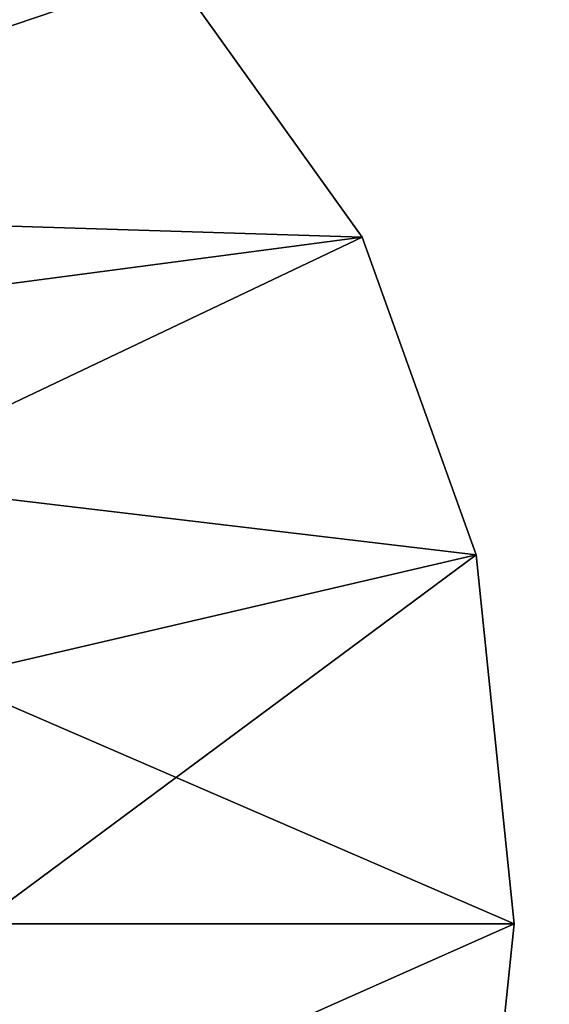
# Model space of a CAD drawing. Extents: x -5 to 2276, y 0 to 2500.
# Tile 34 of 106: x 809 to 814, y 406 to 415. Entities that reach past the tile are written whole.
import ezdxf

# ---------------------------------------------------------------- set-up
doc = ezdxf.new("R2010")
doc.units = 0
doc.header["$LTSCALE"] = 25.4
doc.layers.get('0').update_dxf_attribs({"linetype": 'CONTINUOUS'})
for name, color, linetype in [('IFCBUILDING', 32, 'CONTINUOUS'), ('IFCBUILDINGSTOREY', 34, 'CONTINUOUS'), ('IFCSITE', 32, 'CONTINUOUS'), ('IFCSLAB', 22, 'CONTINUOUS'), ('IFCWALL', 190, 'CONTINUOUS')]:
    doc.layers.add(name, color=color, linetype=linetype)

# ---------------------------------------------------------------- blocks, each defined once
blk = doc.blocks.new('GRUPUJ_1')
at = {"layer": 'IFCWALL'}
mesh = blk.add_polyface(dxfattribs=at)
corners = [(0, 0, 2300), (25, 25, 2300), (0, 2276.05, 2300), (175, 0, 2300), (25, 2251.05, 2300), (175, 25, 2300), (2500, 2151.05, 2300), (2475, 2251.05, 2300), (2475, 2151.05, 2300), (2500, 2276.05, 2300), (1245.07, 2251.05, 2300)]
mesh.append_faces([[corners[k] for k in face] for face in [(1, 3, 5), (6, 7, 8)]], dxfattribs={"vtx0": -1})
mesh.append_faces([[corners[k] for k in face] for face in [(0, 1, 2), (9, 7, 6)]], dxfattribs={"vtx0": -1, "vtx1": -1})
mesh.append_faces([[corners[k] for k in face] for face in [(1, 0, 3), (2, 1, 4), (4, 9, 2), (9, 4, 10), (9, 10, 7)]], dxfattribs={"vtx0": -1, "vtx2": -1})
mesh = blk.add_polyface(dxfattribs=at)
corners = [(2500, 0, 800), (175, 25, 800), (175, 0, 800), (2475, 25, 800), (2475, 2151.05, 800), (2500, 2151.05, 800)]
mesh.append_faces([[corners[k] for k in face] for face in [(0, 1, 2), (4, 0, 5)]], dxfattribs={"vtx0": -1})
mesh.append_faces([[corners[k] for k in face] for face in [(1, 0, 3), (3, 0, 4)]], dxfattribs={"vtx0": -1, "vtx1": -1})
blk = doc.blocks.new('GRUPUJ_7')
at = {"layer": 'IFCWALL'}
mesh = blk.add_polyface(dxfattribs=at)
corners = [(0, 0, 1500), (125, 100, 1500), (125, 2151.05, 1500), (150, 0, 1500), (150, 100, 1500), (2450, 2126.05, 1500), (2375, 2151.05, 1500), (2375, 2126.05, 1500), (0, 2226.05, 1500), (1220.07, 2226.05, 1500), (1220.07, 2151.05, 1500), (2450, 2226.05, 1500)]
mesh.append_faces([[corners[k] for k in face] for face in [(1, 3, 4), (5, 6, 7)]], dxfattribs={"vtx0": -1})
mesh.append_faces([[corners[k] for k in face] for face in [(8, 2, 9), (9, 6, 11), (11, 6, 5)]], dxfattribs={"vtx0": -1, "vtx1": -1})
mesh.append_faces([[corners[k] for k in face] for face in [(0, 1, 2), (1, 0, 3), (2, 8, 0), (9, 2, 10), (9, 10, 6)]], dxfattribs={"vtx0": -1, "vtx2": -1})
mesh = blk.add_polyface(dxfattribs=at)
corners = [(2450, 0), (150, 100), (150, 0), (2375, 100), (2375, 2126.05), (2450, 2126.05)]
mesh.append_faces([[corners[k] for k in face] for face in [(0, 1, 2), (4, 0, 5)]], dxfattribs={"vtx0": -1})
mesh.append_faces([[corners[k] for k in face] for face in [(1, 0, 3), (3, 0, 4)]], dxfattribs={"vtx0": -1, "vtx1": -1})
blk = doc.blocks.new('GRUPUJ_9')
at = {"layer": 'IFCWALL'}
mesh = blk.add_polyface(dxfattribs=at)
corners = [(0, 2051.05, 1500), (25, 2026.05, 1500), (1095.07, 2051.05, 1500), (0, 0, 1500), (25, 0, 1500), (2250, 2026.05, 1500), (2250, 2051.05, 1500)]
mesh.append_faces([[corners[k] for k in face] for face in [(1, 3, 4), (2, 5, 6)]], dxfattribs={"vtx0": -1})
mesh.append_faces([[corners[k] for k in face] for face in [(0, 1, 2)]], dxfattribs={"vtx0": -1, "vtx1": -1})
mesh.append_faces([[corners[k] for k in face] for face in [(1, 0, 3), (2, 1, 5)]], dxfattribs={"vtx0": -1, "vtx2": -1})
mesh = blk.add_polyface(dxfattribs=at)
corners = [(2250, 0), (25, 25), (25, 0), (2225, 25), (2225, 2026.05), (2250, 2026.05)]
mesh.append_faces([[corners[k] for k in face] for face in [(0, 1, 2), (4, 0, 5)]], dxfattribs={"vtx0": -1})
mesh.append_faces([[corners[k] for k in face] for face in [(1, 0, 3), (3, 0, 4)]], dxfattribs={"vtx0": -1, "vtx1": -1})
blk = doc.blocks.new('_CIANY')
at = {"layer": 'IFCWALL'}
for name, p in [('GRUPUJ_1', (0, 0)), ('GRUPUJ_7', (25, 25, 800)), ('GRUPUJ_9', (150, 125, 800))]:
    blk.add_blockref(name, p, dxfattribs=at)
mesh = blk.add_polyface(dxfattribs=at)
corners = [(0, 2276.05), (175, 2151.05), (175, 891.05), (1245.07, 2276.05), (175, 1251.05), (875, 2151.05), (1245.07, 2151.05), (1295.07, 2276.05), (1295.07, 2151.05), (2195.07, 2276.05), (1575, 2151.05), (2195.07, 2151.05), (2245.07, 2276.05), (2245.07, 2151.05), (2500, 2276.05), (2375, 2151.05), (2375, 651.05), (2375, 150), (0, 0), (175, 150), (2500, 0)]
mesh.append_faces([[corners[k] for k in face] for face in [(2, 1, 4)]], dxfattribs={"vtx0": -1})
mesh.append_faces([[corners[k] for k in face] for face in [(1, 3, 5), (5, 3, 6), (6, 7, 8), (8, 9, 10), (10, 9, 11), (11, 12, 13), (13, 14, 15), (15, 14, 16), (16, 14, 17), (18, 19, 20), (19, 0, 2), (20, 17, 14)]], dxfattribs={"vtx0": -1, "vtx1": -1})
mesh.append_faces([[corners[k] for k in face] for face in [(0, 1, 2)]], dxfattribs={"vtx0": -1, "vtx1": -1, "vtx2": -1})
mesh.append_faces([[corners[k] for k in face] for face in [(1, 0, 3), (6, 3, 7), (8, 7, 9), (11, 9, 12), (13, 12, 14), (19, 18, 0), (20, 19, 17)]], dxfattribs={"vtx0": -1, "vtx2": -1})
blk = doc.blocks.new('POD_OGA')
at = {"layer": 'IFCSLAB'}
mesh = blk.add_polyface(dxfattribs=at)
corners = [(1400, 2001.05), (1120.07, 1996.05), (1120.07, 2001.05), (0, 2001.05), (1400, 1101.05), (0, 1101.05), (1070.07, 1996.05), (1070.07, 2001.05)]
mesh.append_faces([[corners[k] for k in face] for face in [(0, 1, 2), (3, 4, 5), (6, 3, 7)]], dxfattribs={"vtx0": -1})
mesh.append_faces([[corners[k] for k in face] for face in [(4, 1, 0)]], dxfattribs={"vtx0": -1, "vtx1": -1})
mesh.append_faces([[corners[k] for k in face] for face in [(4, 3, 6)]], dxfattribs={"vtx0": -1, "vtx1": -1, "vtx2": -1})
mesh.append_faces([[corners[k] for k in face] for face in [(4, 6, 1)]], dxfattribs={"vtx0": -1, "vtx2": -1})
blk = doc.blocks.new('700-_MINIMALNA_D')
for p, q in [((185.702, 529.35), (185.702, 529.35, 2)), ((185.702, 529.35), (185.702, 529.35, 2)), ((176.086, 525.893), (176.086, 525.893, 2)), ((176.086, 525.893), (176.086, 525.893, 2)), ((164.916, 524.741), (164.916, 524.741, 2)), ((164.916, 524.741), (164.916, 524.741, 2))]:
    blk.add_line(p, q)
for points in [[(211.725, 601.052, 0), (211.009, 582.647, 0), (208.861, 566.867, 0), (205.281, 553.711, 0), (200.269, 543.179, 0), (193.763, 535.113, 0), (185.702, 529.35, 0), (176.086, 525.893, 0), (164.916, 524.741, 0), (153.625, 525.915, 0), (143.945, 529.436, 0), (135.875, 535.306, 0), (129.415, 543.524, 0), (124.467, 554.15, 0), (120.933, 567.248, 0), (118.813, 582.816, 0), (118.106, 600.856, 0)], [(211.725, 601.052, 2), (211.009, 582.647, 2), (208.861, 566.867, 2), (205.281, 553.711, 2), (200.269, 543.179, 2), (193.763, 535.113, 2), (185.702, 529.35, 2), (176.086, 525.893, 2), (164.916, 524.741, 2), (153.625, 525.915, 2), (143.945, 529.436, 2), (135.875, 535.306, 2), (129.415, 543.524, 2), (124.467, 554.15, 2), (120.933, 567.248, 2), (118.813, 582.816, 2), (118.106, 600.856, 2)], [(211.725, 601.052, 0), (211.009, 582.647, 0), (208.861, 566.867, 0), (205.281, 553.711, 0), (200.269, 543.179, 0), (193.763, 535.113, 0), (185.702, 529.35, 0), (176.086, 525.893, 0), (164.916, 524.741, 0), (153.625, 525.915, 0), (143.945, 529.436, 0), (135.875, 535.306, 0), (129.415, 543.524, 0), (124.467, 554.15, 0), (120.933, 567.248, 0), (118.813, 582.816, 0), (118.106, 600.856, 0)], [(211.725, 601.052, 2), (211.009, 582.647, 2), (208.861, 566.867, 2), (205.281, 553.711, 2), (200.269, 543.179, 2), (193.763, 535.113, 2), (185.702, 529.35, 2), (176.086, 525.893, 2), (164.916, 524.741, 2), (153.625, 525.915, 2), (143.945, 529.436, 2), (135.875, 535.306, 2), (129.415, 543.524, 2), (124.467, 554.15, 2), (120.933, 567.248, 2), (118.813, 582.816, 2), (118.106, 600.856, 2)], [(211.725, 601.052, 0), (211.009, 582.647, 0), (208.861, 566.867, 0), (205.281, 553.711, 0), (200.269, 543.179, 0), (193.763, 535.113, 0), (185.702, 529.35, 0), (176.086, 525.893, 0), (164.916, 524.741, 0), (153.625, 525.915, 0), (143.945, 529.436, 0), (135.875, 535.306, 0), (129.415, 543.524, 0), (124.467, 554.15, 0), (120.933, 567.248, 0), (118.813, 582.816, 0), (118.106, 600.856, 0)], [(211.725, 601.052, 2), (211.009, 582.647, 2), (208.861, 566.867, 2), (205.281, 553.711, 2), (200.269, 543.179, 2), (193.763, 535.113, 2), (185.702, 529.35, 2), (176.086, 525.893, 2), (164.916, 524.741, 2), (153.625, 525.915, 2), (143.945, 529.436, 2), (135.875, 535.306, 2), (129.415, 543.524, 2), (124.467, 554.15, 2), (120.933, 567.248, 2), (118.813, 582.816, 2), (118.106, 600.856, 2)], [(211.725, 601.052, 0), (211.009, 582.647, 0), (208.861, 566.867, 0), (205.281, 553.711, 0), (200.269, 543.179, 0), (193.763, 535.113, 0), (185.702, 529.35, 0), (176.086, 525.893, 0), (164.916, 524.741, 0), (153.625, 525.915, 0), (143.945, 529.436, 0), (135.875, 535.306, 0), (129.415, 543.524, 0), (124.467, 554.15, 0), (120.933, 567.248, 0), (118.813, 582.816, 0), (118.106, 600.856, 0)], [(211.725, 601.052, 2), (211.009, 582.647, 2), (208.861, 566.867, 2), (205.281, 553.711, 2), (200.269, 543.179, 2), (193.763, 535.113, 2), (185.702, 529.35, 2), (176.086, 525.893, 2), (164.916, 524.741, 2), (153.625, 525.915, 2), (143.945, 529.436, 2), (135.875, 535.306, 2), (129.415, 543.524, 2), (124.467, 554.15, 2), (120.933, 567.248, 2), (118.813, 582.816, 2), (118.106, 600.856, 2)], [(211.725, 601.052, 0), (211.009, 582.647, 0), (208.861, 566.867, 0), (205.281, 553.711, 0), (200.269, 543.179, 0), (193.763, 535.113, 0), (185.702, 529.35, 0), (176.086, 525.893, 0), (164.916, 524.741, 0), (153.625, 525.915, 0), (143.945, 529.436, 0), (135.875, 535.306, 0), (129.415, 543.524, 0), (124.467, 554.15, 0), (120.933, 567.248, 0), (118.813, 582.816, 0), (118.106, 600.856, 0)], [(211.725, 601.052, 2), (211.009, 582.647, 2), (208.861, 566.867, 2), (205.281, 553.711, 2), (200.269, 543.179, 2), (193.763, 535.113, 2), (185.702, 529.35, 2), (176.086, 525.893, 2), (164.916, 524.741, 2), (153.625, 525.915, 2), (143.945, 529.436, 2), (135.875, 535.306, 2), (129.415, 543.524, 2), (124.467, 554.15, 2), (120.933, 567.248, 2), (118.813, 582.816, 2), (118.106, 600.856, 2)], [(211.725, 601.052, 0), (211.009, 582.647, 0), (208.861, 566.867, 0), (205.281, 553.711, 0), (200.269, 543.179, 0), (193.763, 535.113, 0), (185.702, 529.35, 0), (176.086, 525.893, 0), (164.916, 524.741, 0), (153.625, 525.915, 0), (143.945, 529.436, 0), (135.875, 535.306, 0), (129.415, 543.524, 0), (124.467, 554.15, 0), (120.933, 567.248, 0), (118.813, 582.816, 0), (118.106, 600.856, 0)], [(211.725, 601.052, 2), (211.009, 582.647, 2), (208.861, 566.867, 2), (205.281, 553.711, 2), (200.269, 543.179, 2), (193.763, 535.113, 2), (185.702, 529.35, 2), (176.086, 525.893, 2), (164.916, 524.741, 2), (153.625, 525.915, 2), (143.945, 529.436, 2), (135.875, 535.306, 2), (129.415, 543.524, 2), (124.467, 554.15, 2), (120.933, 567.248, 2), (118.813, 582.816, 2), (118.106, 600.856, 2)], [(211.725, 601.052, 0), (211.009, 582.647, 0), (208.861, 566.867, 0), (205.281, 553.711, 0), (200.269, 543.179, 0), (193.763, 535.113, 0), (185.702, 529.35, 0), (176.086, 525.893, 0), (164.916, 524.741, 0), (153.625, 525.915, 0), (143.945, 529.436, 0), (135.875, 535.306, 0), (129.415, 543.524, 0), (124.467, 554.15, 0), (120.933, 567.248, 0), (118.813, 582.816, 0), (118.106, 600.856, 0)], [(211.725, 601.052, 2), (211.009, 582.647, 2), (208.861, 566.867, 2), (205.281, 553.711, 2), (200.269, 543.179, 2), (193.763, 535.113, 2), (185.702, 529.35, 2), (176.086, 525.893, 2), (164.916, 524.741, 2), (153.625, 525.915, 2), (143.945, 529.436, 2), (135.875, 535.306, 2), (129.415, 543.524, 2), (124.467, 554.15, 2), (120.933, 567.248, 2), (118.813, 582.816, 2), (118.106, 600.856, 2)], [(211.725, 601.052, 0), (211.009, 582.647, 0), (208.861, 566.867, 0), (205.281, 553.711, 0), (200.269, 543.179, 0), (193.763, 535.113, 0), (185.702, 529.35, 0), (176.086, 525.893, 0), (164.916, 524.741, 0), (153.625, 525.915, 0), (143.945, 529.436, 0), (135.875, 535.306, 0), (129.415, 543.524, 0), (124.467, 554.15, 0), (120.933, 567.248, 0), (118.813, 582.816, 0), (118.106, 600.856, 0)], [(211.725, 601.052, 2), (211.009, 582.647, 2), (208.861, 566.867, 2), (205.281, 553.711, 2), (200.269, 543.179, 2), (193.763, 535.113, 2), (185.702, 529.35, 2), (176.086, 525.893, 2), (164.916, 524.741, 2), (153.625, 525.915, 2), (143.945, 529.436, 2), (135.875, 535.306, 2), (129.415, 543.524, 2), (124.467, 554.15, 2), (120.933, 567.248, 2), (118.813, 582.816, 2), (118.106, 600.856, 2)], [(211.725, 601.052, 0), (211.009, 582.647, 0), (208.861, 566.867, 0), (205.281, 553.711, 0), (200.269, 543.179, 0), (193.763, 535.113, 0), (185.702, 529.35, 0), (176.086, 525.893, 0), (164.916, 524.741, 0), (153.625, 525.915, 0), (143.945, 529.436, 0), (135.875, 535.306, 0), (129.415, 543.524, 0), (124.467, 554.15, 0), (120.933, 567.248, 0), (118.813, 582.816, 0), (118.106, 600.856, 0)], [(211.725, 601.052, 2), (211.009, 582.647, 2), (208.861, 566.867, 2), (205.281, 553.711, 2), (200.269, 543.179, 2), (193.763, 535.113, 2), (185.702, 529.35, 2), (176.086, 525.893, 2), (164.916, 524.741, 2), (153.625, 525.915, 2), (143.945, 529.436, 2), (135.875, 535.306, 2), (129.415, 543.524, 2), (124.467, 554.15, 2), (120.933, 567.248, 2), (118.813, 582.816, 2), (118.106, 600.856, 2)], [(211.725, 601.052, 0), (211.009, 582.647, 0), (208.861, 566.867, 0), (205.281, 553.711, 0), (200.269, 543.179, 0), (193.763, 535.113, 0), (185.702, 529.35, 0), (176.086, 525.893, 0), (164.916, 524.741, 0), (153.625, 525.915, 0), (143.945, 529.436, 0), (135.875, 535.306, 0), (129.415, 543.524, 0), (124.467, 554.15, 0), (120.933, 567.248, 0), (118.813, 582.816, 0), (118.106, 600.856, 0)], [(211.725, 601.052, 2), (211.009, 582.647, 2), (208.861, 566.867, 2), (205.281, 553.711, 2), (200.269, 543.179, 2), (193.763, 535.113, 2), (185.702, 529.35, 2), (176.086, 525.893, 2), (164.916, 524.741, 2), (153.625, 525.915, 2), (143.945, 529.436, 2), (135.875, 535.306, 2), (129.415, 543.524, 2), (124.467, 554.15, 2), (120.933, 567.248, 2), (118.813, 582.816, 2), (118.106, 600.856, 2)], [(211.725, 601.052, 0), (211.009, 582.647, 0), (208.861, 566.867, 0), (205.281, 553.711, 0), (200.269, 543.179, 0), (193.763, 535.113, 0), (185.702, 529.35, 0), (176.086, 525.893, 0), (164.916, 524.741, 0), (153.625, 525.915, 0), (143.945, 529.436, 0), (135.875, 535.306, 0), (129.415, 543.524, 0), (124.467, 554.15, 0), (120.933, 567.248, 0), (118.813, 582.816, 0), (118.106, 600.856, 0)], [(211.725, 601.052, 2), (211.009, 582.647, 2), (208.861, 566.867, 2), (205.281, 553.711, 2), (200.269, 543.179, 2), (193.763, 535.113, 2), (185.702, 529.35, 2), (176.086, 525.893, 2), (164.916, 524.741, 2), (153.625, 525.915, 2), (143.945, 529.436, 2), (135.875, 535.306, 2), (129.415, 543.524, 2), (124.467, 554.15, 2), (120.933, 567.248, 2), (118.813, 582.816, 2), (118.106, 600.856, 2)], [(211.725, 601.052, 0), (211.009, 582.647, 0), (208.861, 566.867, 0), (205.281, 553.711, 0), (200.269, 543.179, 0), (193.763, 535.113, 0), (185.702, 529.35, 0), (176.086, 525.893, 0), (164.916, 524.741, 0), (153.625, 525.915, 0), (143.945, 529.436, 0), (135.875, 535.306, 0), (129.415, 543.524, 0), (124.467, 554.15, 0), (120.933, 567.248, 0), (118.813, 582.816, 0), (118.106, 600.856, 0)], [(211.725, 601.052, 2), (211.009, 582.647, 2), (208.861, 566.867, 2), (205.281, 553.711, 2), (200.269, 543.179, 2), (193.763, 535.113, 2), (185.702, 529.35, 2), (176.086, 525.893, 2), (164.916, 524.741, 2), (153.625, 525.915, 2), (143.945, 529.436, 2), (135.875, 535.306, 2), (129.415, 543.524, 2), (124.467, 554.15, 2), (120.933, 567.248, 2), (118.813, 582.816, 2), (118.106, 600.856, 2)], [(211.725, 601.052, 0), (211.009, 582.647, 0), (208.861, 566.867, 0), (205.281, 553.711, 0), (200.269, 543.179, 0), (193.763, 535.113, 0), (185.702, 529.35, 0), (176.086, 525.893, 0), (164.916, 524.741, 0), (153.625, 525.915, 0), (143.945, 529.436, 0), (135.875, 535.306, 0), (129.415, 543.524, 0), (124.467, 554.15, 0), (120.933, 567.248, 0), (118.813, 582.816, 0), (118.106, 600.856, 0)], [(211.725, 601.052, 2), (211.009, 582.647, 2), (208.861, 566.867, 2), (205.281, 553.711, 2), (200.269, 543.179, 2), (193.763, 535.113, 2), (185.702, 529.35, 2), (176.086, 525.893, 2), (164.916, 524.741, 2), (153.625, 525.915, 2), (143.945, 529.436, 2), (135.875, 535.306, 2), (129.415, 543.524, 2), (124.467, 554.15, 2), (120.933, 567.248, 2), (118.813, 582.816, 2), (118.106, 600.856, 2)], [(211.725, 601.052, 0), (211.009, 582.647, 0), (208.861, 566.867, 0), (205.281, 553.711, 0), (200.269, 543.179, 0), (193.763, 535.113, 0), (185.702, 529.35, 0), (176.086, 525.893, 0), (164.916, 524.741, 0), (153.625, 525.915, 0), (143.945, 529.436, 0), (135.875, 535.306, 0), (129.415, 543.524, 0), (124.467, 554.15, 0), (120.933, 567.248, 0), (118.813, 582.816, 0), (118.106, 600.856, 0)], [(211.725, 601.052, 2), (211.009, 582.647, 2), (208.861, 566.867, 2), (205.281, 553.711, 2), (200.269, 543.179, 2), (193.763, 535.113, 2), (185.702, 529.35, 2), (176.086, 525.893, 2), (164.916, 524.741, 2), (153.625, 525.915, 2), (143.945, 529.436, 2), (135.875, 535.306, 2), (129.415, 543.524, 2), (124.467, 554.15, 2), (120.933, 567.248, 2), (118.813, 582.816, 2), (118.106, 600.856, 2)], [(211.725, 601.052, 0), (211.009, 582.647, 0), (208.861, 566.867, 0), (205.281, 553.711, 0), (200.269, 543.179, 0), (193.763, 535.113, 0), (185.702, 529.35, 0), (176.086, 525.893, 0), (164.916, 524.741, 0), (153.625, 525.915, 0), (143.945, 529.436, 0), (135.875, 535.306, 0), (129.415, 543.524, 0), (124.467, 554.15, 0), (120.933, 567.248, 0), (118.813, 582.816, 0), (118.106, 600.856, 0)], [(211.725, 601.052, 2), (211.009, 582.647, 2), (208.861, 566.867, 2), (205.281, 553.711, 2), (200.269, 543.179, 2), (193.763, 535.113, 2), (185.702, 529.35, 2), (176.086, 525.893, 2), (164.916, 524.741, 2), (153.625, 525.915, 2), (143.945, 529.436, 2), (135.875, 535.306, 2), (129.415, 543.524, 2), (124.467, 554.15, 2), (120.933, 567.248, 2), (118.813, 582.816, 2), (118.106, 600.856, 2)], [(211.725, 601.052, 0), (211.009, 582.647, 0), (208.861, 566.867, 0), (205.281, 553.711, 0), (200.269, 543.179, 0), (193.763, 535.113, 0), (185.702, 529.35, 0), (176.086, 525.893, 0), (164.916, 524.741, 0), (153.625, 525.915, 0), (143.945, 529.436, 0), (135.875, 535.306, 0), (129.415, 543.524, 0), (124.467, 554.15, 0), (120.933, 567.248, 0), (118.813, 582.816, 0), (118.106, 600.856, 0)], [(211.725, 601.052, 2), (211.009, 582.647, 2), (208.861, 566.867, 2), (205.281, 553.711, 2), (200.269, 543.179, 2), (193.763, 535.113, 2), (185.702, 529.35, 2), (176.086, 525.893, 2), (164.916, 524.741, 2), (153.625, 525.915, 2), (143.945, 529.436, 2), (135.875, 535.306, 2), (129.415, 543.524, 2), (124.467, 554.15, 2), (120.933, 567.248, 2), (118.813, 582.816, 2), (118.106, 600.856, 2)], [(211.725, 601.052, 0), (211.009, 582.647, 0), (208.861, 566.867, 0), (205.281, 553.711, 0), (200.269, 543.179, 0), (193.763, 535.113, 0), (185.702, 529.35, 0), (176.086, 525.893, 0), (164.916, 524.741, 0), (153.625, 525.915, 0), (143.945, 529.436, 0), (135.875, 535.306, 0), (129.415, 543.524, 0), (124.467, 554.15, 0), (120.933, 567.248, 0), (118.813, 582.816, 0), (118.106, 600.856, 0)], [(211.725, 601.052, 2), (211.009, 582.647, 2), (208.861, 566.867, 2), (205.281, 553.711, 2), (200.269, 543.179, 2), (193.763, 535.113, 2), (185.702, 529.35, 2), (176.086, 525.893, 2), (164.916, 524.741, 2), (153.625, 525.915, 2), (143.945, 529.436, 2), (135.875, 535.306, 2), (129.415, 543.524, 2), (124.467, 554.15, 2), (120.933, 567.248, 2), (118.813, 582.816, 2), (118.106, 600.856, 2)], [(211.725, 601.052, 0), (211.009, 582.647, 0), (208.861, 566.867, 0), (205.281, 553.711, 0), (200.269, 543.179, 0), (193.763, 535.113, 0), (185.702, 529.35, 0), (176.086, 525.893, 0), (164.916, 524.741, 0), (153.625, 525.915, 0), (143.945, 529.436, 0), (135.875, 535.306, 0), (129.415, 543.524, 0), (124.467, 554.15, 0), (120.933, 567.248, 0), (118.813, 582.816, 0), (118.106, 600.856, 0)], [(211.725, 601.052, 2), (211.009, 582.647, 2), (208.861, 566.867, 2), (205.281, 553.711, 2), (200.269, 543.179, 2), (193.763, 535.113, 2), (185.702, 529.35, 2), (176.086, 525.893, 2), (164.916, 524.741, 2), (153.625, 525.915, 2), (143.945, 529.436, 2), (135.875, 535.306, 2), (129.415, 543.524, 2), (124.467, 554.15, 2), (120.933, 567.248, 2), (118.813, 582.816, 2), (118.106, 600.856, 2)], [(211.725, 601.052, 0), (211.009, 582.647, 0), (208.861, 566.867, 0), (205.281, 553.711, 0), (200.269, 543.179, 0), (193.763, 535.113, 0), (185.702, 529.35, 0), (176.086, 525.893, 0), (164.916, 524.741, 0), (153.625, 525.915, 0), (143.945, 529.436, 0), (135.875, 535.306, 0), (129.415, 543.524, 0), (124.467, 554.15, 0), (120.933, 567.248, 0), (118.813, 582.816, 0), (118.106, 600.856, 0)], [(211.725, 601.052, 2), (211.009, 582.647, 2), (208.861, 566.867, 2), (205.281, 553.711, 2), (200.269, 543.179, 2), (193.763, 535.113, 2), (185.702, 529.35, 2), (176.086, 525.893, 2), (164.916, 524.741, 2), (153.625, 525.915, 2), (143.945, 529.436, 2), (135.875, 535.306, 2), (129.415, 543.524, 2), (124.467, 554.15, 2), (120.933, 567.248, 2), (118.813, 582.816, 2), (118.106, 600.856, 2)], [(211.725, 601.052, 0), (211.009, 582.647, 0), (208.861, 566.867, 0), (205.281, 553.711, 0), (200.269, 543.179, 0), (193.763, 535.113, 0), (185.702, 529.35, 0), (176.086, 525.893, 0), (164.916, 524.741, 0), (153.625, 525.915, 0), (143.945, 529.436, 0), (135.875, 535.306, 0), (129.415, 543.524, 0), (124.467, 554.15, 0), (120.933, 567.248, 0), (118.813, 582.816, 0), (118.106, 600.856, 0)], [(211.725, 601.052, 2), (211.009, 582.647, 2), (208.861, 566.867, 2), (205.281, 553.711, 2), (200.269, 543.179, 2), (193.763, 535.113, 2), (185.702, 529.35, 2), (176.086, 525.893, 2), (164.916, 524.741, 2), (153.625, 525.915, 2), (143.945, 529.436, 2), (135.875, 535.306, 2), (129.415, 543.524, 2), (124.467, 554.15, 2), (120.933, 567.248, 2), (118.813, 582.816, 2), (118.106, 600.856, 2)], [(211.725, 601.052, 0), (211.009, 582.647, 0), (208.861, 566.867, 0), (205.281, 553.711, 0), (200.269, 543.179, 0), (193.763, 535.113, 0), (185.702, 529.35, 0), (176.086, 525.893, 0), (164.916, 524.741, 0), (153.625, 525.915, 0), (143.945, 529.436, 0), (135.875, 535.306, 0), (129.415, 543.524, 0), (124.467, 554.15, 0), (120.933, 567.248, 0), (118.813, 582.816, 0), (118.106, 600.856, 0)], [(211.725, 601.052, 2), (211.009, 582.647, 2), (208.861, 566.867, 2), (205.281, 553.711, 2), (200.269, 543.179, 2), (193.763, 535.113, 2), (185.702, 529.35, 2), (176.086, 525.893, 2), (164.916, 524.741, 2), (153.625, 525.915, 2), (143.945, 529.436, 2), (135.875, 535.306, 2), (129.415, 543.524, 2), (124.467, 554.15, 2), (120.933, 567.248, 2), (118.813, 582.816, 2), (118.106, 600.856, 2)], [(211.725, 601.052, 0), (211.009, 582.647, 0), (208.861, 566.867, 0), (205.281, 553.711, 0), (200.269, 543.179, 0), (193.763, 535.113, 0), (185.702, 529.35, 0), (176.086, 525.893, 0), (164.916, 524.741, 0), (153.625, 525.915, 0), (143.945, 529.436, 0), (135.875, 535.306, 0), (129.415, 543.524, 0), (124.467, 554.15, 0), (120.933, 567.248, 0), (118.813, 582.816, 0), (118.106, 600.856, 0)], [(211.725, 601.052, 2), (211.009, 582.647, 2), (208.861, 566.867, 2), (205.281, 553.711, 2), (200.269, 543.179, 2), (193.763, 535.113, 2), (185.702, 529.35, 2), (176.086, 525.893, 2), (164.916, 524.741, 2), (153.625, 525.915, 2), (143.945, 529.436, 2), (135.875, 535.306, 2), (129.415, 543.524, 2), (124.467, 554.15, 2), (120.933, 567.248, 2), (118.813, 582.816, 2), (118.106, 600.856, 2)], [(211.725, 601.052, 0), (211.009, 582.647, 0), (208.861, 566.867, 0), (205.281, 553.711, 0), (200.269, 543.179, 0), (193.763, 535.113, 0), (185.702, 529.35, 0), (176.086, 525.893, 0), (164.916, 524.741, 0), (153.625, 525.915, 0), (143.945, 529.436, 0), (135.875, 535.306, 0), (129.415, 543.524, 0), (124.467, 554.15, 0), (120.933, 567.248, 0), (118.813, 582.816, 0), (118.106, 600.856, 0)], [(211.725, 601.052, 2), (211.009, 582.647, 2), (208.861, 566.867, 2), (205.281, 553.711, 2), (200.269, 543.179, 2), (193.763, 535.113, 2), (185.702, 529.35, 2), (176.086, 525.893, 2), (164.916, 524.741, 2), (153.625, 525.915, 2), (143.945, 529.436, 2), (135.875, 535.306, 2), (129.415, 543.524, 2), (124.467, 554.15, 2), (120.933, 567.248, 2), (118.813, 582.816, 2), (118.106, 600.856, 2)], [(211.725, 601.052, 0), (211.009, 582.647, 0), (208.861, 566.867, 0), (205.281, 553.711, 0), (200.269, 543.179, 0), (193.763, 535.113, 0), (185.702, 529.35, 0), (176.086, 525.893, 0), (164.916, 524.741, 0), (153.625, 525.915, 0), (143.945, 529.436, 0), (135.875, 535.306, 0), (129.415, 543.524, 0), (124.467, 554.15, 0), (120.933, 567.248, 0), (118.813, 582.816, 0), (118.106, 600.856, 0)], [(211.725, 601.052, 2), (211.009, 582.647, 2), (208.861, 566.867, 2), (205.281, 553.711, 2), (200.269, 543.179, 2), (193.763, 535.113, 2), (185.702, 529.35, 2), (176.086, 525.893, 2), (164.916, 524.741, 2), (153.625, 525.915, 2), (143.945, 529.436, 2), (135.875, 535.306, 2), (129.415, 543.524, 2), (124.467, 554.15, 2), (120.933, 567.248, 2), (118.813, 582.816, 2), (118.106, 600.856, 2)], [(211.725, 601.052, 0), (211.009, 582.647, 0), (208.861, 566.867, 0), (205.281, 553.711, 0), (200.269, 543.179, 0), (193.763, 535.113, 0), (185.702, 529.35, 0), (176.086, 525.893, 0), (164.916, 524.741, 0), (153.625, 525.915, 0), (143.945, 529.436, 0), (135.875, 535.306, 0), (129.415, 543.524, 0), (124.467, 554.15, 0), (120.933, 567.248, 0), (118.813, 582.816, 0), (118.106, 600.856, 0)], [(211.725, 601.052, 2), (211.009, 582.647, 2), (208.861, 566.867, 2), (205.281, 553.711, 2), (200.269, 543.179, 2), (193.763, 535.113, 2), (185.702, 529.35, 2), (176.086, 525.893, 2), (164.916, 524.741, 2), (153.625, 525.915, 2), (143.945, 529.436, 2), (135.875, 535.306, 2), (129.415, 543.524, 2), (124.467, 554.15, 2), (120.933, 567.248, 2), (118.813, 582.816, 2), (118.106, 600.856, 2)], [(211.725, 601.052, 0), (211.009, 582.647, 0), (208.861, 566.867, 0), (205.281, 553.711, 0), (200.269, 543.179, 0), (193.763, 535.113, 0), (185.702, 529.35, 0), (176.086, 525.893, 0), (164.916, 524.741, 0), (153.625, 525.915, 0), (143.945, 529.436, 0), (135.875, 535.306, 0), (129.415, 543.524, 0), (124.467, 554.15, 0), (120.933, 567.248, 0), (118.813, 582.816, 0), (118.106, 600.856, 0)], [(211.725, 601.052, 2), (211.009, 582.647, 2), (208.861, 566.867, 2), (205.281, 553.711, 2), (200.269, 543.179, 2), (193.763, 535.113, 2), (185.702, 529.35, 2), (176.086, 525.893, 2), (164.916, 524.741, 2), (153.625, 525.915, 2), (143.945, 529.436, 2), (135.875, 535.306, 2), (129.415, 543.524, 2), (124.467, 554.15, 2), (120.933, 567.248, 2), (118.813, 582.816, 2), (118.106, 600.856, 2)], [(211.725, 601.052, 0), (211.009, 582.647, 0), (208.861, 566.867, 0), (205.281, 553.711, 0), (200.269, 543.179, 0), (193.763, 535.113, 0), (185.702, 529.35, 0), (176.086, 525.893, 0), (164.916, 524.741, 0), (153.625, 525.915, 0), (143.945, 529.436, 0), (135.875, 535.306, 0), (129.415, 543.524, 0), (124.467, 554.15, 0), (120.933, 567.248, 0), (118.813, 582.816, 0), (118.106, 600.856, 0)], [(211.725, 601.052, 2), (211.009, 582.647, 2), (208.861, 566.867, 2), (205.281, 553.711, 2), (200.269, 543.179, 2), (193.763, 535.113, 2), (185.702, 529.35, 2), (176.086, 525.893, 2), (164.916, 524.741, 2), (153.625, 525.915, 2), (143.945, 529.436, 2), (135.875, 535.306, 2), (129.415, 543.524, 2), (124.467, 554.15, 2), (120.933, 567.248, 2), (118.813, 582.816, 2), (118.106, 600.856, 2)], [(211.725, 601.052, 0), (211.009, 582.647, 0), (208.861, 566.867, 0), (205.281, 553.711, 0), (200.269, 543.179, 0), (193.763, 535.113, 0), (185.702, 529.35, 0), (176.086, 525.893, 0), (164.916, 524.741, 0), (153.625, 525.915, 0), (143.945, 529.436, 0), (135.875, 535.306, 0), (129.415, 543.524, 0), (124.467, 554.15, 0), (120.933, 567.248, 0), (118.813, 582.816, 0), (118.106, 600.856, 0)], [(211.725, 601.052, 2), (211.009, 582.647, 2), (208.861, 566.867, 2), (205.281, 553.711, 2), (200.269, 543.179, 2), (193.763, 535.113, 2), (185.702, 529.35, 2), (176.086, 525.893, 2), (164.916, 524.741, 2), (153.625, 525.915, 2), (143.945, 529.436, 2), (135.875, 535.306, 2), (129.415, 543.524, 2), (124.467, 554.15, 2), (120.933, 567.248, 2), (118.813, 582.816, 2), (118.106, 600.856, 2)], [(211.725, 601.052, 0), (211.009, 582.647, 0), (208.861, 566.867, 0), (205.281, 553.711, 0), (200.269, 543.179, 0), (193.763, 535.113, 0), (185.702, 529.35, 0), (176.086, 525.893, 0), (164.916, 524.741, 0), (153.625, 525.915, 0), (143.945, 529.436, 0), (135.875, 535.306, 0), (129.415, 543.524, 0), (124.467, 554.15, 0), (120.933, 567.248, 0), (118.813, 582.816, 0), (118.106, 600.856, 0)], [(211.725, 601.052, 2), (211.009, 582.647, 2), (208.861, 566.867, 2), (205.281, 553.711, 2), (200.269, 543.179, 2), (193.763, 535.113, 2), (185.702, 529.35, 2), (176.086, 525.893, 2), (164.916, 524.741, 2), (153.625, 525.915, 2), (143.945, 529.436, 2), (135.875, 535.306, 2), (129.415, 543.524, 2), (124.467, 554.15, 2), (120.933, 567.248, 2), (118.813, 582.816, 2), (118.106, 600.856, 2)], [(211.725, 601.052, 0), (211.009, 582.647, 0), (208.861, 566.867, 0), (205.281, 553.711, 0), (200.269, 543.179, 0), (193.763, 535.113, 0), (185.702, 529.35, 0), (176.086, 525.893, 0), (164.916, 524.741, 0), (153.625, 525.915, 0), (143.945, 529.436, 0), (135.875, 535.306, 0), (129.415, 543.524, 0), (124.467, 554.15, 0), (120.933, 567.248, 0), (118.813, 582.816, 0), (118.106, 600.856, 0)], [(211.725, 601.052, 2), (211.009, 582.647, 2), (208.861, 566.867, 2), (205.281, 553.711, 2), (200.269, 543.179, 2), (193.763, 535.113, 2), (185.702, 529.35, 2), (176.086, 525.893, 2), (164.916, 524.741, 2), (153.625, 525.915, 2), (143.945, 529.436, 2), (135.875, 535.306, 2), (129.415, 543.524, 2), (124.467, 554.15, 2), (120.933, 567.248, 2), (118.813, 582.816, 2), (118.106, 600.856, 2)], [(211.725, 601.052, 0), (211.009, 582.647, 0), (208.861, 566.867, 0), (205.281, 553.711, 0), (200.269, 543.179, 0), (193.763, 535.113, 0), (185.702, 529.35, 0), (176.086, 525.893, 0), (164.916, 524.741, 0), (153.625, 525.915, 0), (143.945, 529.436, 0), (135.875, 535.306, 0), (129.415, 543.524, 0), (124.467, 554.15, 0), (120.933, 567.248, 0), (118.813, 582.816, 0), (118.106, 600.856, 0)], [(211.725, 601.052, 2), (211.009, 582.647, 2), (208.861, 566.867, 2), (205.281, 553.711, 2), (200.269, 543.179, 2), (193.763, 535.113, 2), (185.702, 529.35, 2), (176.086, 525.893, 2), (164.916, 524.741, 2), (153.625, 525.915, 2), (143.945, 529.436, 2), (135.875, 535.306, 2), (129.415, 543.524, 2), (124.467, 554.15, 2), (120.933, 567.248, 2), (118.813, 582.816, 2), (118.106, 600.856, 2)], [(211.725, 601.052, 0), (211.009, 582.647, 0), (208.861, 566.867, 0), (205.281, 553.711, 0), (200.269, 543.179, 0), (193.763, 535.113, 0), (185.702, 529.35, 0), (176.086, 525.893, 0), (164.916, 524.741, 0), (153.625, 525.915, 0), (143.945, 529.436, 0), (135.875, 535.306, 0), (129.415, 543.524, 0), (124.467, 554.15, 0), (120.933, 567.248, 0), (118.813, 582.816, 0), (118.106, 600.856, 0)], [(211.725, 601.052, 2), (211.009, 582.647, 2), (208.861, 566.867, 2), (205.281, 553.711, 2), (200.269, 543.179, 2), (193.763, 535.113, 2), (185.702, 529.35, 2), (176.086, 525.893, 2), (164.916, 524.741, 2), (153.625, 525.915, 2), (143.945, 529.436, 2), (135.875, 535.306, 2), (129.415, 543.524, 2), (124.467, 554.15, 2), (120.933, 567.248, 2), (118.813, 582.816, 2), (118.106, 600.856, 2)], [(211.725, 601.052, 0), (211.009, 582.647, 0), (208.861, 566.867, 0), (205.281, 553.711, 0), (200.269, 543.179, 0), (193.763, 535.113, 0), (185.702, 529.35, 0), (176.086, 525.893, 0), (164.916, 524.741, 0), (153.625, 525.915, 0), (143.945, 529.436, 0), (135.875, 535.306, 0), (129.415, 543.524, 0), (124.467, 554.15, 0), (120.933, 567.248, 0), (118.813, 582.816, 0), (118.106, 600.856, 0)], [(211.725, 601.052, 2), (211.009, 582.647, 2), (208.861, 566.867, 2), (205.281, 553.711, 2), (200.269, 543.179, 2), (193.763, 535.113, 2), (185.702, 529.35, 2), (176.086, 525.893, 2), (164.916, 524.741, 2), (153.625, 525.915, 2), (143.945, 529.436, 2), (135.875, 535.306, 2), (129.415, 543.524, 2), (124.467, 554.15, 2), (120.933, 567.248, 2), (118.813, 582.816, 2), (118.106, 600.856, 2)]]:
    blk.add_polyline3d(points)
mesh = blk.add_polyface()
corners = [(136.068, 666.851), (139.151, 626.621), (138.069, 600.856), (144.129, 672.582), (140.7, 637.045), (143.183, 645.502), (146.784, 652.226), (153.745, 676.021), (151.492, 657.057), (157.479, 659.97), (164.916, 677.167), (164.916, 660.941), (176.206, 675.981), (172.402, 659.97), (178.339, 657.057), (185.887, 672.422), (182.949, 652.275), (186.452, 645.699), (193.957, 666.491), (188.96, 637.389), (190.582, 627.211), (191.762, 601.052), (193.763, 535.113), (200.269, 543.179), (200.416, 658.188), (205.281, 553.711), (205.364, 647.499), (208.861, 566.867), (208.898, 634.414), (211.009, 582.647), (211.019, 618.932), (211.725, 601.052), (118.822, 619.34), (118.813, 582.816), (118.106, 600.856), (120.933, 567.248), (120.97, 635.164), (124.467, 554.15), (124.55, 648.326), (129.415, 543.524), (129.563, 658.827), (135.875, 535.306), (139.003, 575.189), (143.945, 529.436), (140.491, 565.404), (143.084, 556.701), (146.538, 550.002), (153.625, 525.915), (151.197, 545.048), (157.258, 541.987), (164.916, 524.741), (164.916, 540.967), (172.353, 541.938), (176.086, 525.893), (178.339, 544.851), (185.702, 529.35), (183.023, 549.682), (186.55, 556.406), (188.984, 564.642), (190.582, 574.796)]
mesh.append_faces([[corners[k] for k in face] for face in [(29, 30, 31), (32, 33, 34)]], dxfattribs={"vtx0": -1})
mesh.append_faces([[corners[k] for k in face] for face in [(1, 3, 4), (4, 3, 5), (5, 3, 6), (6, 7, 8), (8, 7, 9), (9, 10, 11), (11, 12, 13), (13, 12, 14), (14, 15, 16), (16, 15, 17), (17, 18, 19), (19, 18, 20), (20, 18, 21), (22, 18, 23), (23, 24, 25), (25, 26, 27), (27, 28, 29), (33, 32, 35), (35, 36, 37), (37, 38, 39), (39, 40, 41), (41, 42, 43), (43, 46, 47), (47, 49, 50), (50, 52, 53), (53, 54, 55), (55, 57, 22)]], dxfattribs={"vtx0": -1, "vtx1": -1})
mesh.append_faces([[corners[k] for k in face] for face in [(21, 18, 22), (41, 0, 2)]], dxfattribs={"vtx0": -1, "vtx1": -1, "vtx2": -1})
mesh.append_faces([[corners[k] for k in face] for face in [(0, 1, 2), (1, 0, 3), (6, 3, 7), (9, 7, 10), (11, 10, 12), (14, 12, 15), (17, 15, 18), (23, 18, 24), (25, 24, 26), (27, 26, 28), (29, 28, 30), (35, 32, 36), (37, 36, 38), (39, 38, 40), (41, 40, 0), (41, 2, 42), (43, 42, 44), (43, 44, 45), (43, 45, 46), (47, 46, 48), (47, 48, 49), (50, 49, 51), (50, 51, 52), (53, 52, 54), (55, 54, 56), (55, 56, 57), (22, 57, 58), (22, 58, 59), (22, 59, 21)]], dxfattribs={"vtx0": -1, "vtx2": -1})
mesh = blk.add_polyface()
corners = [(118.813, 582.816, 2), (118.822, 619.34, 2), (118.106, 600.856, 2), (120.933, 567.248, 2), (120.97, 635.164, 2), (124.467, 554.15, 2), (124.55, 648.326, 2), (129.415, 543.524, 2), (129.563, 658.827, 2), (135.875, 535.306, 2), (136.068, 666.851, 2), (138.069, 600.856, 2), (139.003, 575.189, 2), (143.945, 529.436, 2), (140.491, 565.404, 2), (143.084, 556.701, 2), (146.538, 550.002, 2), (153.625, 525.915, 2), (151.197, 545.048, 2), (157.258, 541.987, 2), (164.916, 524.741, 2), (164.916, 540.967, 2), (176.086, 525.893, 2), (172.353, 541.938, 2), (178.339, 544.851, 2), (185.702, 529.35, 2), (183.023, 549.682, 2), (186.55, 556.406, 2), (193.763, 535.113, 2), (188.984, 564.642, 2), (190.582, 574.796, 2), (191.762, 601.052, 2), (139.151, 626.621, 2), (144.129, 672.582, 2), (140.7, 637.045, 2), (143.183, 645.502, 2), (146.784, 652.226, 2), (153.745, 676.021, 2), (151.492, 657.057, 2), (157.479, 659.97, 2), (164.916, 677.167, 2), (164.916, 660.941, 2), (172.402, 659.97, 2), (176.206, 675.981, 2), (178.339, 657.057, 2), (185.887, 672.422, 2), (182.949, 652.275, 2), (186.452, 645.699, 2), (193.957, 666.491, 2), (188.96, 637.389, 2), (190.582, 627.211, 2), (200.269, 543.179, 2), (200.416, 658.188, 2), (205.281, 553.711, 2), (205.364, 647.499, 2), (208.861, 566.867, 2), (208.898, 634.414, 2), (211.009, 582.647, 2), (211.019, 618.932, 2), (211.725, 601.052, 2)]
mesh.append_faces([[corners[k] for k in face] for face in [(0, 1, 2), (58, 57, 59)]], dxfattribs={"vtx0": -1})
mesh.append_faces([[corners[k] for k in face] for face in [(1, 3, 4), (4, 5, 6), (6, 7, 8), (8, 9, 10), (11, 9, 12), (12, 13, 14), (14, 13, 15), (15, 13, 16), (16, 17, 18), (18, 17, 19), (19, 20, 21), (21, 22, 23), (23, 22, 24), (24, 25, 26), (26, 25, 27), (27, 28, 29), (29, 28, 30), (30, 28, 31), (10, 32, 33), (32, 10, 11), (33, 36, 37), (37, 39, 40), (40, 42, 43), (43, 44, 45), (45, 47, 48), (48, 51, 52), (52, 53, 54), (54, 55, 56), (56, 57, 58)]], dxfattribs={"vtx0": -1, "vtx1": -1})
mesh.append_faces([[corners[k] for k in face] for face in [(10, 9, 11), (48, 31, 28)]], dxfattribs={"vtx0": -1, "vtx1": -1, "vtx2": -1})
mesh.append_faces([[corners[k] for k in face] for face in [(1, 0, 3), (4, 3, 5), (6, 5, 7), (8, 7, 9), (12, 9, 13), (16, 13, 17), (19, 17, 20), (21, 20, 22), (24, 22, 25), (27, 25, 28), (33, 32, 34), (33, 34, 35), (33, 35, 36), (37, 36, 38), (37, 38, 39), (40, 39, 41), (40, 41, 42), (43, 42, 44), (45, 44, 46), (45, 46, 47), (48, 47, 49), (48, 49, 50), (48, 50, 31), (48, 28, 51), (52, 51, 53), (54, 53, 55), (56, 55, 57)]], dxfattribs={"vtx0": -1, "vtx2": -1})
mesh = blk.add_polyface()
corners = [(193.763, 535.113, 2), (185.702, 529.35), (193.763, 535.113), (185.702, 529.35, 2)]
mesh.append_faces([[corners[k] for k in face] for face in [(0, 1, 2), (1, 0, 3)]], dxfattribs={"vtx0": -1})
mesh = blk.add_polyface()
corners = [(185.702, 529.35, 2), (176.086, 525.893), (185.702, 529.35), (176.086, 525.893, 2)]
mesh.append_faces([[corners[k] for k in face] for face in [(0, 1, 2), (1, 0, 3)]], dxfattribs={"vtx0": -1})
mesh = blk.add_polyface()
corners = [(164.916, 524.741, 2), (153.625, 525.915), (164.916, 524.741), (153.625, 525.915, 2)]
mesh.append_faces([[corners[k] for k in face] for face in [(0, 1, 2), (1, 0, 3)]], dxfattribs={"vtx0": -1})
mesh = blk.add_polyface()
corners = [(176.086, 525.893, 2), (164.916, 524.741), (176.086, 525.893), (164.916, 524.741, 2)]
mesh.append_faces([[corners[k] for k in face] for face in [(0, 1, 2), (1, 0, 3)]], dxfattribs={"vtx0": -1})
blk = doc.blocks.new('PRZESTRZE__MANEWROWA_LICZO')
at = {"xscale": 0.2991999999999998, "yscale": 0.2991999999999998, "zscale": 0.2991999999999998, "rotation": 360}
blk.add_blockref('700-_MINIMALNA_D', (182.2677, 54.5505, 1.7), dxfattribs=at)
at = {"layer": 'IFCSLAB'}
mesh = blk.add_polyface(dxfattribs=at)
corners = [(700, 450, 1.7), (0, 900, 1.7), (0, 0, 1.7)]
mesh.append_faces([[corners[k] for k in face] for face in [(0, 1, 2)]])
mesh = blk.add_polyface(dxfattribs=at)
corners = [(1400, 900), (1120.07, 895), (1120.07, 900), (0, 900), (1400, 0), (0, 0), (1070.07, 895), (1070.07, 900)]
mesh.append_faces([[corners[k] for k in face] for face in [(0, 1, 2), (3, 4, 5), (6, 3, 7)]], dxfattribs={"vtx0": -1})
mesh.append_faces([[corners[k] for k in face] for face in [(4, 1, 0)]], dxfattribs={"vtx0": -1, "vtx1": -1})
mesh.append_faces([[corners[k] for k in face] for face in [(4, 3, 6)]], dxfattribs={"vtx0": -1, "vtx1": -1, "vtx2": -1})
mesh.append_faces([[corners[k] for k in face] for face in [(4, 6, 1)]], dxfattribs={"vtx0": -1, "vtx2": -1})
mesh = blk.add_polyface(dxfattribs=at)
corners = [(700, 450, 1.2), (0, 0, 1), (700, 450, 1), (0, 0, 1.7), (700, 450, 1.7)]
mesh.append_faces([[corners[k] for k in face] for face in [(0, 1, 2), (3, 0, 4)]], dxfattribs={"vtx0": -1})
mesh.append_faces([[corners[k] for k in face] for face in [(1, 0, 3)]], dxfattribs={"vtx0": -1, "vtx1": -1})
mesh = blk.add_polyface(dxfattribs=at)
corners = [(700, 0, 1), (700, 150, 1), (0, 0, 1), (700, 450, 1)]
mesh.append_faces([[corners[k] for k in face] for face in [(0, 1, 2), (3, 2, 1)]], dxfattribs={"vtx1": -1})
blk = doc.blocks.new('DEFAULT_BUILDING_STOREY')
at = {"layer": 'IFCSLAB'}
for name, p in [('PRZESTRZE__MANEWROWA_LICZO', (175, 1251.05, 1.7)), ('POD_OGA', (175, 150))]:
    blk.add_blockref(name, p, dxfattribs=at)
at = {"layer": 'IFCWALL'}
blk.add_blockref('_CIANY', (0, 0), dxfattribs=at)
blk = doc.blocks.new('DEFAULT_BUILDING')
at = {"layer": 'IFCBUILDINGSTOREY'}
blk.add_blockref('DEFAULT_BUILDING_STOREY', (0, 0), dxfattribs=at)
blk = doc.blocks.new('DEFAULT_SITE')
at = {"layer": 'IFCBUILDING', "rotation": 89.99999999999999}
blk.add_blockref('DEFAULT_BUILDING', (2276.05, 0), dxfattribs=at)

msp = doc.modelspace()

# ---------------------------------------------------------------- block references
at = {"layer": 'IFCSITE'}
msp.add_blockref('DEFAULT_SITE', (0, 0), dxfattribs=at)

doc.saveas('drawing.dxf')
